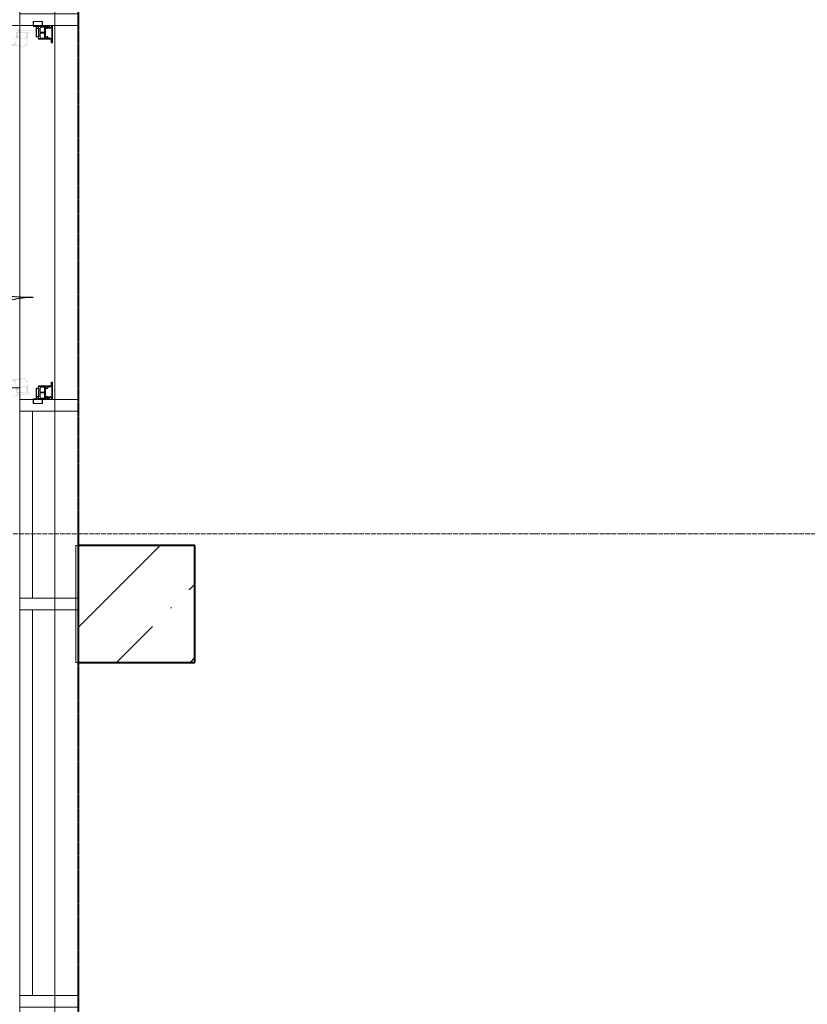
# Model space of a CAD drawing. Header units: millimetres. Extents: x 105028 to 874735, y -568483 to 191941.
# Tile 22 of 135: x 210424 to 213794, y 166397 to 170609. Entities that reach past the tile are written whole.
import ezdxf

# ---------------------------------------------------------------- set-up
doc = ezdxf.new("R2010")
doc.units = ezdxf.units.MM
for name, pattern in [('-D1-02х01', [3, 2, -1]), ('ADSK_Линия сетки', [25, 20, -2.5, 0, -2.5]), ('ADSK_Штриховая_ш3 п1_5', [4.5, 3, -1.5]), ('Штрих_3_1_5_', [4.5, 3, -1.5])]:
    doc.linetypes.add(name, pattern=pattern)
doc.layers.add('_Разделитель помещений_', color=4, linetype='ADSK_Штриховая_ш3 п1_5', lineweight=40, true_color=0x00ffff)
for name, color, linetype, lineweight in [('Импосты витража', 7, 'Continuous', 18), ('Несущие колонны', 7, 'Continuous', 18), ('Оси', 7, 'Continuous', 9), ('Панели витража', 252, 'Continuous', 5), ('Перекрытия', 7, 'Continuous', 18), ('Стены', 7, 'Continuous', 18)]:
    doc.layers.add(name, color=color, linetype=linetype, lineweight=lineweight)

# ---------------------------------------------------------------- blocks, each defined once
blk = doc.blocks.new('135_SLK_K2_AR_rvt-1-К2_L01_-1_000__Задание СС')
at = {"layer": '_Разделитель помещений_', "linetype": 'Штрих_3_1_5_'}
blk.add_line((-12386314.2, 10014260.7), (-12386314.2, 9991010.7), dxfattribs=at)
blk.add_line((-12386314.2, 10014260.7), (-12386314.2, 9991010.7), dxfattribs=at)
at = {"layer": 'Перекрытия'}
for p, q in [((-12386564.2, 10005335.7), (-12386564.2, 10000785.7)), ((-12386564.2, 10000785.7), (-12386564.2, 10005335.7)), ((-12386314.2, 9991060.8), (-12386314.2, 10001460.7)), ((-12386314.2, 10001460.7), (-12386314.2, 9991060.8)), ((-12387564.2, 10000785.7), (-12386564.2, 10000785.7)), ((-12386564.2, 10000785.7), (-12387564.2, 10000785.7)), ((-12386564.2, 10000785.7), (-12387564.2, 10000785.7)), ((-12387564.2, 10000785.7), (-12386564.2, 10000785.7)), ((-12386564.2, 10000785.7), (-12386564.2, 9999235.7)), ((-12386564.2, 9999235.7), (-12386564.2, 10000785.7)), ((-12386564.2, 9999235.7), (-12387564.2, 9999235.7)), ((-12387564.2, 9999235.7), (-12386564.2, 9999235.7)), ((-12387564.2, 9999235.7), (-12386564.2, 9999235.7)), ((-12386564.2, 9999235.7), (-12387564.2, 9999235.7)), ((-12386564.2, 9999235.7), (-12386564.2, 9983960.7)), ((-12386564.2, 9983960.7), (-12386564.2, 9999235.7))]:
    blk.add_line(p, q, dxfattribs=at)
blk = doc.blocks.new('135_SLK_GD_KR_rvt-1-К2_L01_-1_000__Задание СС')
at = {"layer": 'Оси', "color": 8, "linetype": 'ADSK_Линия сетки', "true_color": 0x808080}
blk.add_line((-12391486.6, 9998610.7), (-12364241, 9998610.7), dxfattribs=at)
blk = doc.blocks.new('Бетон-Прямоугольная-Колонна - CLM_1 этаж_В50 F100 W4-500х500-V8-К2_L01_-1_000__Задание СС')
at = {"layer": 'Несущие колонны', "lineweight": 9}
h = blk.add_hatch(dxfattribs=at)
h.set_pattern_fill('FP_13', color=256, style=0, pattern_type=2)
h.set_pattern_definition([(45, (12386064.2, -9998310.75), (-314.308964, 314.308964), []), (45, (12386378.5, -9998310.75), (-314.308964, 314.308964), [555.625, -111.125, 3.353, -107.772])])
h.paths.add_polyline_path([(250, -250), (250, 250), (-250, 250), (-250, -250), (-98.5, -250)])
at = {"layer": 'Несущие колонны', "lineweight": 40}
for p, q in [((250, 250), (-250, 250)), ((-250, 250), (-250, -250)), ((250, -250), (250, 250)), ((-250, -250), (250, -250))]:
    blk.add_line(p, q, dxfattribs=at)
at = {"layer": 'Несущие колонны'}
for p, q in [((-250, -250), (-250, 250)), ((-250, 250), (250, 250)), ((250, 250), (250, -250)), ((250, -250), (-250, -250))]:
    blk.add_line(p, q, dxfattribs=at)
blk = doc.blocks.new('135_SLK_K1-2-3_KR_rvt-1-К2_L01_-1_000__Задание СС')
at = {"layer": 'Перекрытия'}
for p, q in [((-12386314.2, 10001960.7), (-12386314.2, 9984210.7)), ((-12386314.2, 9984210.7), (-12386314.2, 10001460.7))]:
    blk.add_line(p, q, dxfattribs=at)
at = {"layer": 'Несущие колонны', "lineweight": 18}
blk.add_blockref('Бетон-Прямоугольная-Колонна - CLM_1 этаж_В50 F100 W4-500х500-V8-К2_L01_-1_000__Задание СС', (-12386064.2, 9998310.7), dxfattribs=at)
blk = doc.blocks.new('Rectangular Mullion - R_StandardFrame_50Wx250H-5754361-К2_L01_-1_000__Задание СС')
at = {"layer": 'Импосты витража', "lineweight": 5}
for p, q in [((-12386564.2, 9998310.7), (-12386564.2, 9999160.7)), ((-12386564.2, 9999160.7), (-12386564.2, 9998310.7)), ((-12386314.2, 9999160.7), (-12386314.2, 9998310.7)), ((-12386314.2, 9999160.7), (-12386314.2, 9998310.7))]:
    blk.add_line(p, q, dxfattribs=at)
blk = doc.blocks.new('Rectangular Mullion - R_InvisibleFrame_50Wx250H-5363949-К2_L01_-1_000__Задание СС')
at = {"layer": 'Импосты витража', "lineweight": 5}
for p, q in [((25, 250), (-25, 250)), ((-25, 250), (-25, 0)), ((25, 0), (25, 250)), ((-25, 0), (25, 0))]:
    blk.add_line(p, q, dxfattribs=at)
blk = doc.blocks.new('Rectangular Mullion - R_InvisibleFrame_50Wx250H-5739779-К2_L01_-1_000__Задание СС')
at = {"layer": 'Импосты витража', "lineweight": 5}
for p, q in [((25, 250), (-25, 250)), ((-25, 250), (-25, 0)), ((25, 0), (25, 250)), ((-25, 0), (25, 0))]:
    blk.add_line(p, q, dxfattribs=at)
blk = doc.blocks.new('Rectangular Mullion - R_StandardFrame_50Wx250H-5754363-К2_L01_-1_000__Задание СС')
at = {"layer": 'Импосты витража', "lineweight": 5}
for p, q in [((-12386564.2, 10000785.7), (-12386314.2, 10000785.7)), ((-12386314.2, 10000785.7), (-12386564.2, 10000785.7)), ((-12386564.2, 9999160.7), (-12386564.2, 10000785.7)), ((-12386564.2, 10000785.7), (-12386564.2, 9999160.7)), ((-12386314.2, 10000785.7), (-12386314.2, 9999160.7)), ((-12386314.2, 10000785.7), (-12386314.2, 9999160.7))]:
    blk.add_line(p, q, dxfattribs=at)
blk = doc.blocks.new('Rectangular Mullion - R_StandardFrame_50Wx250H-5741285-К2_L01_-1_000__Задание СС')
at = {"layer": 'Импосты витража', "lineweight": 5}
for p, q in [((-12386564.2, 9994935.7), (-12386564.2, 9996610.7)), ((-12386564.2, 9996610.7), (-12386564.2, 9994935.7)), ((-12386314.2, 9996610.7), (-12386314.2, 9994935.7)), ((-12386314.2, 9996610.7), (-12386314.2, 9994935.7)), ((-12386564.2, 9994935.7), (-12386314.2, 9994935.7)), ((-12386314.2, 9994935.7), (-12386564.2, 9994935.7))]:
    blk.add_line(p, q, dxfattribs=at)
blk = doc.blocks.new('Rectangular Mullion - R_StandardFrame_50Wx250H-5335401-К2_L01_-1_000__Задание СС')
at = {"layer": 'Импосты витража', "lineweight": 5}
for p, q in [((-12386564.2, 9987410.7), (-12386564.2, 9989110.7)), ((-12386564.2, 9989110.7), (-12386564.2, 9987410.7)), ((-12386314.2, 9989110.7), (-12386314.2, 9987410.7)), ((-12386314.2, 9989110.7), (-12386314.2, 9987410.7))]:
    blk.add_line(p, q, dxfattribs=at)
blk = doc.blocks.new('System Panel - A_PAN_Glass_Закаленное-5882667-К2_L01_-1_000__Задание СС')
at = {"layer": 'Панели витража', "lineweight": 5}
for p, q in [((825, 0), (-825, 0)), ((-825, 0), (-825, -55)), ((-825, -55), (-825, 0)), ((825, 0), (-825, 0)), ((825, -55), (825, 0)), ((825, 0), (825, -55)), ((-825, -55), (825, -55)), ((-825, -55), (825, -55))]:
    blk.add_line(p, q, dxfattribs=at)
blk = doc.blocks.new('System Panel - A_PAN_Glass_Закаленное-5882668-К2_L01_-1_000__Задание СС')
at = {"layer": 'Панели витража', "lineweight": 5}
for p, q in [((400, 0), (-400, 0)), ((-400, 0), (-400, -55)), ((-400, -55), (-400, 0)), ((400, 0), (-400, 0)), ((400, -55), (400, 0)), ((400, 0), (400, -55)), ((-400, -55), (400, -55)), ((-400, -55), (400, -55))]:
    blk.add_line(p, q, dxfattribs=at)
blk = doc.blocks.new('Rectangular Mullion - R_InvisibleFrame_50Wx250H-5146752-К2_L01_-1_000__Задание СС')
at = {"layer": 'Импосты витража', "lineweight": 5}
for p, q in [((-12368464.2, 9996585.7), (-12368714.2, 9996585.7)), ((-12368714.2, 9996585.7), (-12368464.2, 9996585.7)), ((-12368714.2, 9996585.7), (-12368714.2, 9994935.7)), ((-12368714.2, 9996585.7), (-12368714.2, 9994935.7)), ((-12368464.2, 9994935.7), (-12368464.2, 9996585.7)), ((-12368464.2, 9996585.7), (-12368464.2, 9994935.7)), ((-12368464.2, 9994935.7), (-12368714.2, 9994935.7)), ((-12368714.2, 9994935.7), (-12368464.2, 9994935.7))]:
    blk.add_line(p, q, dxfattribs=at)
blk = doc.blocks.new('Rectangular Mullion - R_InvisibleFrame_50Wx250H-5754362-К2_L01_-1_000__Задание СС')
at = {"layer": 'Импосты витража', "lineweight": 5}
for p, q in [((-12368464.2, 9999135.7), (-12368714.2, 9999135.7)), ((-12368714.2, 9999135.7), (-12368464.2, 9999135.7)), ((-12368714.2, 9999135.7), (-12368714.2, 9998335.7)), ((-12368714.2, 9999135.7), (-12368714.2, 9998335.7)), ((-12368464.2, 9998335.7), (-12368464.2, 9999135.7)), ((-12368464.2, 9999135.7), (-12368464.2, 9998335.7)), ((-12368464.2, 9998335.7), (-12368714.2, 9998335.7)), ((-12368714.2, 9998335.7), (-12368464.2, 9998335.7))]:
    blk.add_line(p, q, dxfattribs=at)
blk = doc.blocks.new('A_PAN_DOR_Структурные - EXT_2_Double_Витраж_без СКУД-5991825-К2_L01_-1_000__Задание СС')
at = {"layer": 'Панели витража', "lineweight": 5, "true_color": 0xebebeb}
h = blk.add_hatch(color=7, dxfattribs=at)
h.paths.add_polyline_path([(828.5, 966.3), (829.3, 974.4), (827.2, 981.6), (827.6, 985.5), (826.1, 985.7), (825.9, 981.5), (827.9, 974.5), (827.3, 968.6)])
h.paths.add_polyline_path([(836.4, 984.7), (833.2, 983.9), (834.9, 980.1), (834.1, 971.2), (828.5, 966.3), (826.1, 968.7), (822.6, 960.4), (801.4, 962.3), (802.5, 974), (805.6, 973.7), (806, 978.5), (813.4, 984.6), (812.7, 985.9), (808.6, 982.5), (806.9, 984.5), (803.5, 984.8), (803.7, 987.7), (819.5, 986.3), (827.6, 985.5), (833.3, 985)])
h.paths.add_polyline_path([(799.1, 961), (834, 957.8), (836.4, 984.7), (862.3, 982.4), (862.5, 984.4), (869.4, 983.7), (869.6, 985.5), (862.6, 986.2), (866.9, 1033.4), (873.9, 1032.7), (874.1, 1034.5), (865.1, 1035.3), (864.8, 1032.4), (815.8, 1036.8), (814.8, 1039.9), (814.1, 1032), (811.9, 1030.1), (805.4, 1030.7), (801, 981.5)])
h.paths.add_polyline_path([(804.1, 991.5), (807.3, 1026.7), (809.5, 1028.6), (815.5, 1028), (816, 1033), (818.2, 1034.8), (838.5, 1032.9), (840.3, 1030.8), (836.4, 988.5), (834.3, 986.7), (805.9, 989.3)])
h.paths.add_polyline_path([(814.7, 981.9), (822.1, 981.5), (819.2, 983), (814.8, 983.4)])
h.paths.add_polyline_path([(838.8, 995), (841.5, 1024.1), (845.1, 1027.1), (851.5, 1026.5), (855.8, 1031), (858.7, 1030.7), (861.9, 1024.9), (863.9, 1022.4), (861.2, 992.6), (857.5, 989.4), (854.6, 985.4), (851.7, 985.7), (848.2, 990.8), (841.8, 991.4), (840.6, 993.4)])
h.paths.add_polyline_path([(863.1, 952.2), (868.5, 951.7), (869.2, 981.5), (867.2, 953.1)])
h.paths.add_polyline_path([(877.4, 1049.3), (872.4, 1049.7), (875.8, 1048.1), (874.1, 1034.5)])
h.paths.add_polyline_path([(868.5, 951.7), (877.4, 1049.3), (873.9, 1032.7), (869.5, 981.5)])
h = blk.add_hatch(color=7, dxfattribs=at)
h.paths.add_polyline_path([(-764.3, 290.4), (-764, 286.5), (-766, 279.3), (-765.3, 271.1), (-764.1, 273.4), (-764.6, 279.4), (-762.5, 286.7), (-762.9, 290.5)])
h.paths.add_polyline_path([(-771, 291.6), (-773.2, 293.4), (-776.8, 333.1), (-775, 335.3), (-746.6, 337.9), (-744.4, 336.1), (-740.8, 296.4), (-742.6, 294.2)])
h.paths.add_polyline_path([(-773.1, 289.6), (-764.3, 290.4), (-771, 291.6), (-756.3, 291.1), (-740.5, 292.6), (-740.2, 289.7), (-743.6, 289.4), (-745.3, 287.3), (-749.8, 290), (-750.1, 289.5), (-742.8, 283.4), (-742.3, 278.6), (-739.2, 278.8), (-738.2, 267.2), (-759.4, 265.3), (-759.6, 267.2), (-762.8, 273.6), (-766.6, 271), (-770.8, 276), (-771.7, 284.9), (-769.9, 288.7)])
h.paths.add_polyline_path([(-744.2, 358), (-749.2, 357.5), (-746.1, 356.5), (-745.5, 350.5)])
h.paths.add_polyline_path([(-811.7, 326.7), (-805.3, 256.6), (-799.8, 257.1), (-803.9, 258), (-806.2, 288.6), (-799.2, 289.2), (-799, 287.3), (-773.1, 289.6), (-770.7, 262.7), (-735.8, 265.9), (-744.2, 358), (-745.4, 349.2), (-744.9, 342.9), (-752.6, 342.2), (-752.3, 339.2), (-801.3, 334.7), (-801.7, 338.3), (-803.7, 338.1), (-802.9, 330), (-805.2, 327.3)])
h.paths.add_polyline_path([(-806.3, 290.4), (-806.2, 288.6), (-806.3, 290)])
h.paths.add_polyline_path([(-809.3, 323.1), (-807.5, 325.3), (-802.5, 325.8), (-799.4, 291), (-806.3, 290.4)])
h.paths.add_polyline_path([(-801, 330.5), (-799.2, 332.7), (-792.4, 333.3), (-788, 328.9), (-781.6, 329.5), (-778, 326.5), (-775.6, 299.8), (-778.6, 296.3), (-785, 295.7), (-788.5, 290.5), (-791.4, 290.3), (-794.2, 294.3), (-798, 297.5)])
h.paths.add_polyline_path([(-759.5, 286.1), (-751.4, 286.8), (-751.6, 288.3), (-756, 287.9)])
h = blk.add_hatch(color=7, dxfattribs=at)
h.paths.add_polyline_path([(-776.9, -55.2), (-771.9, -54.7), (-775.5, -53.7), (-776.3, -40)])
h.paths.add_polyline_path([(-743.8, 35.3), (-743.1, 27.2), (-739.8, 20.4), (-739.4, 16.5), (-737.9, 16.7), (-738.3, 20.5), (-741.7, 27.4), (-742.2, 33.3)])
h.paths.add_polyline_path([(-748.2, 15.7), (-745.2, 17.2), (-747.6, 20.6), (-747.7, 30.7), (-743.8, 35.3), (-741, 33.4), (-739.1, 42.2), (-717.9, 44.1), (-716.8, 32.5), (-719.9, 32.2), (-719.5, 27.4), (-725.6, 20), (-724.7, 18.9), (-721.3, 23), (-719.2, 21.3), (-715.8, 21.6), (-715.6, 18.7), (-731.4, 17.3), (-739.4, 16.5), (-745.1, 16)])
h.paths.add_polyline_path([(-776.4, -38.2), (-776.3, -40), (-767.3, -39.2), (-767.6, -36.2), (-718.6, -31.8), (-717, -34.6), (-717.7, -26.7), (-715.9, -24.5), (-709.5, -23.9), (-715.8, 45.8), (-750.7, 42.6), (-748.2, 15.7), (-774.1, 13.4), (-773.9, 11.4), (-780.9, 10.8), (-780.7, 9), (-773.8, 9.6), (-769.5, -37.6)])
h.paths.add_polyline_path([(-785.8, 42.4), (-776.9, -55.2), (-776.4, -38.2), (-780.7, 9), (-784, 30.7)])
h.paths.add_polyline_path([(-785.8, 42.4), (-780.9, 10.8), (-784.2, 41.3), (-780.3, 42.9)])
h.paths.add_polyline_path([(-771.2, 3.5), (-768.1, 7.3), (-766, 11.8), (-763.1, 12.1), (-758.7, 7.6), (-752.3, 8.2), (-748.8, 5.2), (-746.1, -23.9), (-749.1, -27.5), (-755.5, -28.1), (-759, -33.2), (-761.9, -33.5), (-764.8, -29.5), (-768.5, -26.3)])
h.paths.add_polyline_path([(-747.6, 12), (-745.8, 14.2), (-717.4, 16.7), (-715.2, 14.9), (-712, -20.3), (-713.8, -22.5), (-719.9, -23.1), (-719.4, -28), (-721.2, -30.2), (-741.6, -32.1), (-743.7, -30.2)])
h.paths.add_polyline_path([(-735.4, 21.7), (-731.7, 20.5), (-727.2, 20.9), (-727.4, 22.4)])
h = blk.add_hatch(color=7, dxfattribs=at)
h.paths.add_polyline_path([(776.3, -40), (775.5, -53.7), (771.9, -54.7), (776.9, -55.2)])
h.paths.add_polyline_path([(739.4, 16.5), (739.8, 20.4), (743.1, 27.2), (743.8, 35.3), (742.2, 33.3), (741.7, 27.4), (738.3, 20.5), (737.9, 16.7)])
h.paths.add_polyline_path([(745.8, 14.2), (747.6, 12), (743.7, -30.2), (741.6, -32.1), (721.2, -30.2), (719.4, -28), (719.2, -23), (713.8, -22.5), (712, -20.3), (715.2, 14.9), (717.4, 16.7), (719.2, 16.6)])
h.paths.add_polyline_path([(748.2, 15.7), (739.4, 16.5), (745.8, 14.2), (731.4, 17.3), (715.6, 18.7), (715.8, 21.6), (719.2, 21.3), (721.3, 23), (724.7, 18.9), (725.6, 20), (719.5, 27.4), (719.2, 32.2), (716.8, 32.5), (717.9, 44.1), (739.1, 42.2), (738.9, 40.2), (741, 33.4), (745.1, 35.2), (748.4, 29.5), (747.6, 20.6), (745.2, 17.2)])
h.paths.add_polyline_path([(709.5, -23.9), (715.9, -24.5), (717.7, -26.7), (717, -34.6), (719.2, -31.8), (767.6, -36.2), (767.3, -39.2), (776.3, -40), (776.4, -38.2), (769.5, -37.6), (773.8, 9.6), (780.7, 9), (780.9, 10.8), (773.9, 11.4), (774.1, 13.4), (748.2, 15.7), (750.7, 42.6), (715.8, 45.8)])
h.paths.add_polyline_path([(727.2, 20.9), (731.7, 20.5), (735.4, 21.7), (727.4, 22.4)])
h.paths.add_polyline_path([(746.1, -23.9), (748.8, 5.2), (752.3, 8.2), (758.7, 7.6), (763.1, 12.1), (766, 11.8), (768.1, 7.3), (771.2, 3.5), (768.5, -26.3), (764.8, -29.5), (761.9, -33.5), (759, -33.2), (755.5, -28.1), (749.1, -27.5), (747.9, -25.5)])
h.paths.add_polyline_path([(785.8, 42.4), (780.3, 42.9), (784.2, 41.3), (784, 30.7)])
h.paths.add_polyline_path([(776.4, -38.2), (776.9, -55.2), (784, 30.7), (780.7, 9)])
at = {"layer": 'Панели витража', "lineweight": 5}
for p, q in [((-817, -58), (-817, -98)), ((-799.5, -58), (-817, -58)), ((-817, -58), (-799.5, -58)), ((-817, -98), (-817, -58)), ((-817, -59.5), (-799.5, -59.5)), ((-799.5, -59.5), (-798, -61)), ((-798, -61), (-798, -96.5)), ((-796.5, -70), (-796.5, -61)), ((-796.5, -61), (-796.5, -70)), ((-796.5, -70), (-796.5, -87.4)), ((-752, -70), (-796.5, -70)), ((-796.5, -70), (-752, -70)), ((-794.2, -74.3), (-796.5, -74.3)), ((-795.5, -80.5), (-795.5, -96.5)), ((-795.5, -80.5), (-788.8, -80.5)), ((-794.2, -71.9), (-794.2, -74.3)), ((-788.8, -71.9), (-794.2, -71.9)), ((-789, -87), (-785.5, -82.5)), ((-788.8, -80.5), (-788.8, -71.9)), ((-753.4, -72), (-787, -72)), ((-787, -72), (-787, -80.8)), ((-787, -80.8), (-753.4, -80.8)), ((-785.5, -82.5), (-754.7, -82.5)), ((-754.7, -82.5), (-751.7, -87)), ((-753.4, -80.8), (-753.4, -72)), ((-752, -81), (-752, -70)), ((-752, -70), (-752, -81)), ((-742, -81), (-752, -81)), ((-752, -81), (-742, -81)), ((-744.7, -82.5), (-742, -82.5)), ((-744.7, -130.2), (-744.7, -82.5)), ((-742, -135), (-742, -81)), ((-742, -81), (-742, -135)), ((742, -135), (742, -81)), ((742, -81), (752, -81)), ((752, -81), (742, -81)), ((742, -81), (742, -135)), ((744.7, -82.5), (742, -82.5)), ((744.7, -130.2), (744.7, -82.5)), ((754.7, -82.5), (751.7, -87)), ((752, -81), (752, -70)), ((752, -70), (796.5, -70)), ((796.5, -70), (752, -70)), ((752, -70), (752, -81)), ((753.4, -80.8), (753.4, -72)), ((753.4, -72), (787, -72)), ((787, -80.8), (753.4, -80.8)), ((785.5, -82.5), (754.7, -82.5)), ((789, -87), (785.5, -82.5)), ((787, -72), (787, -80.8)), ((788.8, -71.9), (794.2, -71.9)), ((788.8, -80.5), (788.8, -71.9)), ((795.5, -80.5), (788.8, -80.5)), ((794.2, -71.9), (794.2, -74.3)), ((794.2, -74.3), (796.5, -74.3)), ((795.5, -80.5), (795.5, -96.5)), ((796.5, -70), (796.5, -61)), ((796.5, -61), (796.5, -70)), ((796.5, -70), (796.5, -87.4)), ((799.5, -59.5), (798, -61)), ((798, -61), (798, -96.5)), ((799.5, -58), (817, -58)), ((817, -58), (799.5, -58)), ((817, -59.5), (799.5, -59.5)), ((817, -58), (817, -98)), ((817, -98), (817, -58)), ((-817, -96.5), (-795.5, -96.5)), ((-817, -98), (-802, -98)), ((-802, -98), (-817, -98)), ((-798.8, -97.8), (-802, -96.5)), ((-799, -101), (-799, -129.5)), ((-799, -129.5), (-799, -101)), ((-798.8, -97.8), (-797.5, -101)), ((-798, -87.4), (-795.5, -87.4)), ((-797.5, -116.5), (-797.5, -101)), ((-788.6, -116.5), (-797.5, -116.5)), ((-796.5, -125.5), (-796.5, -116.5)), ((-796.5, -125.5), (-791, -125.5)), ((-796.5, -129.5), (-796.5, -125.5)), ((-796.5, -125.5), (-796.5, -129.5)), ((-791, -125.5), (-796.5, -125.5)), ((-795.5, -96.5), (-795.5, -106.7)), ((-781.6, -106.7), (-795.5, -106.7)), ((-791, -119.3), (-794, -119.3)), ((-794, -125.5), (-794, -119.3)), ((-793.7, -89.5), (-789, -87)), ((-793.7, -106.7), (-793.7, -89.5)), ((-793.6, -109.4), (-791.8, -107.5)), ((-793.6, -110.9), (-793.6, -109.4)), ((-791.7, -111.8), (-793.6, -110.9)), ((-791.8, -107.5), (-781.6, -107.5)), ((-790.5, -113.8), (-791.7, -111.8)), ((-791, -125.5), (-791, -119.3)), ((-791, -125.5), (-791, -135.5)), ((-791, -135.5), (-791, -125.5)), ((-788.6, -113.8), (-790.5, -113.8)), ((-789, -87), (-771.6, -87)), ((-789, -119.2), (-786.7, -119.2)), ((-789, -138), (-789, -119.2)), ((-786.1, -108.1), (-788.6, -110.6)), ((-788.6, -110.6), (-788.6, -113.8)), ((-788.6, -113.8), (-788.6, -116.5)), ((-785.1, -110), (-786.7, -111.6)), ((-786.7, -119.2), (-786.7, -111.6)), ((-781.6, -108.1), (-786.1, -108.1)), ((-785.1, -110), (-755.2, -110)), ((-781.6, -106.7), (-771.6, -106.7)), ((-781.6, -108.1), (-781.6, -106.7)), ((-754.1, -108.1), (-781.6, -108.1)), ((-771.6, -106.7), (-771.6, -87)), ((-768, -87), (-751.7, -87)), ((-768, -106.6), (-768, -87)), ((-746.6, -106.6), (-768, -106.6)), ((-755.2, -110), (-753.5, -111.6)), ((-754.1, -106.6), (-754.1, -108.1)), ((-748.5, -107.5), (-754.1, -107.5)), ((-754.1, -108.1), (-751.6, -110.6)), ((-753.5, -111.6), (-753.5, -119.5)), ((-747.2, -119.5), (-753.5, -119.5)), ((-751.7, -87), (-746.6, -89.4)), ((-751.6, -110.6), (-751.6, -113.8)), ((-751.6, -113.8), (-749.7, -113.8)), ((-749.7, -113.8), (-748.6, -111.8)), ((-748.6, -111.8), (-746.6, -110.9)), ((-746.6, -109.4), (-748.5, -107.5)), ((-747.2, -119.5), (-747.2, -126)), ((-747.2, -126), (-746.4, -126.8)), ((-746.6, -89.4), (-746.6, -106.6)), ((-746.6, -110.9), (-746.6, -109.4)), ((747.2, -126), (746.4, -126.8)), ((751.7, -87), (746.6, -89.4)), ((746.6, -89.4), (746.6, -106.6)), ((746.6, -106.6), (768, -106.6)), ((746.6, -109.4), (748.5, -107.5)), ((746.6, -110.9), (746.6, -109.4)), ((748.6, -111.8), (746.6, -110.9)), ((747.2, -119.5), (747.2, -126)), ((747.2, -119.5), (753.5, -119.5)), ((748.5, -107.5), (754.1, -107.5)), ((749.7, -113.8), (748.6, -111.8)), ((751.6, -113.8), (749.7, -113.8)), ((754.1, -108.1), (751.6, -110.6)), ((751.6, -110.6), (751.6, -113.8)), ((768, -87), (751.7, -87)), ((755.2, -110), (753.5, -111.6)), ((753.5, -111.6), (753.5, -119.5)), ((754.1, -106.6), (754.1, -108.1)), ((754.1, -108.1), (781.6, -108.1)), ((785.1, -110), (755.2, -110)), ((768, -106.6), (768, -87)), ((789, -87), (771.6, -87)), ((771.6, -106.7), (771.6, -87)), ((781.6, -106.7), (771.6, -106.7)), ((781.6, -106.7), (795.5, -106.7)), ((781.6, -108.1), (781.6, -106.7)), ((791.8, -107.5), (781.6, -107.5)), ((781.6, -108.1), (786.1, -108.1)), ((785.1, -110), (786.7, -111.6)), ((786.1, -108.1), (788.6, -110.6)), ((786.7, -119.2), (786.7, -111.6)), ((789, -119.2), (786.7, -119.2)), ((788.6, -110.6), (788.6, -113.8)), ((788.6, -113.8), (788.6, -116.5)), ((788.6, -113.8), (790.5, -113.8)), ((788.6, -116.5), (797.5, -116.5)), ((793.7, -89.5), (789, -87)), ((789, -138), (789, -119.2)), ((790.5, -113.8), (791.7, -111.8)), ((791, -119.3), (794, -119.3)), ((791, -125.5), (791, -119.3)), ((796.5, -125.5), (791, -125.5)), ((791, -125.5), (791, -135.5)), ((791, -135.5), (791, -125.5)), ((791, -125.5), (796.5, -125.5)), ((791.7, -111.8), (793.6, -110.9)), ((793.6, -109.4), (791.8, -107.5)), ((793.6, -110.9), (793.6, -109.4)), ((793.7, -106.7), (793.7, -89.5)), ((794, -125.5), (794, -119.3)), ((798, -87.4), (795.5, -87.4)), ((795.5, -96.5), (795.5, -106.7)), ((817, -96.5), (795.5, -96.5)), ((796.5, -125.5), (796.5, -116.5)), ((796.5, -129.5), (796.5, -125.5)), ((796.5, -125.5), (796.5, -129.5)), ((798.8, -97.8), (797.5, -101)), ((797.5, -116.5), (797.5, -101)), ((798.8, -97.8), (802, -96.5)), ((799, -101), (799, -129.5)), ((799, -129.5), (799, -101)), ((817, -98), (802, -98)), ((802, -98), (817, -98)), ((-799, -129.5), (-796.5, -129.5)), ((-796.5, -129.5), (-799, -129.5)), ((-796, -135.5), (-796, -140)), ((-791, -135.5), (-796, -135.5)), ((-796, -135.5), (-791, -135.5)), ((-796, -140), (-796, -135.5)), ((-796, -140), (-726, -140)), ((-726, -140), (-796, -140)), ((-794, -135.5), (-794, -138)), ((-794, -138), (-791, -138)), ((-791, -135.5), (-791, -138)), ((-743.5, -138), (-789, -138)), ((-746.4, -126.8), (-746.4, -130.7)), ((-746.4, -130.7), (-745.2, -131.9)), ((-745.2, -131.9), (-743.5, -131.9)), ((-744.7, -130.2), (-742, -130.2)), ((-743.5, -131.9), (-743.5, -138)), ((-742, -135), (-742, -138)), ((-726, -135), (-742, -135)), ((-742, -135), (-726, -135)), ((-742, -138), (-732, -138)), ((-732, -138), (-732, -135)), ((-726, -140), (-726, -135)), ((-726, -135), (-726, -140)), ((726, -140), (726, -135)), ((726, -135), (742, -135)), ((742, -135), (726, -135)), ((726, -135), (726, -140)), ((796, -140), (726, -140)), ((726, -140), (796, -140)), ((732, -138), (732, -135)), ((742, -138), (732, -138)), ((744.7, -130.2), (742, -130.2)), ((742, -135), (742, -138)), ((743.5, -131.9), (743.5, -138)), ((745.2, -131.9), (743.5, -131.9)), ((743.5, -138), (789, -138)), ((746.4, -130.7), (745.2, -131.9)), ((746.4, -126.8), (746.4, -130.7)), ((791, -135.5), (791, -138)), ((791, -135.5), (796, -135.5)), ((796, -135.5), (791, -135.5)), ((794, -138), (791, -138)), ((794, -135.5), (794, -138)), ((796, -135.5), (796, -140)), ((796, -140), (796, -135.5)), ((799, -129.5), (796.5, -129.5)), ((796.5, -129.5), (799, -129.5))]:
    blk.add_line(p, q, dxfattribs=at)
at = {"layer": 'Панели витража', "linetype": '-D1-02х01', "lineweight": 5}
for centre, radius, start, end in [((749, -58), 1111.8, 82.7621, 180), ((-749, -58), 386.2, 360, 101.0759)]:
    blk.add_arc(centre, radius, start, end, dxfattribs=at)
at = {"layer": 'Панели витража', "lineweight": 5}
for centre, start, end in [((-799.5, -61), 0, 90), ((-799.5, -61), 0, 90), ((799.5, -61), 90, 180), ((799.5, -61), 90, 180), ((-802, -101), 360, 90), ((-802, -101), 360, 90), ((802, -101), 90, 180), ((802, -101), 90, 180)]:
    blk.add_arc(centre, 3, start, end, dxfattribs=at)
blk = doc.blocks.new('Rectangular Mullion - R_InvisibleFrame_50Wx250H-5882666-К2_L01_-1_000__Задание СС')
at = {"layer": 'Импосты витража', "lineweight": 5}
for p, q in [((-25, 0), (-25, 250)), ((-25, 250), (25, 250)), ((25, 250), (25, 0)), ((25, 0), (-25, 0))]:
    blk.add_line(p, q, dxfattribs=at)
blk = doc.blocks.new('Rectangular Mullion - R_InvisibleFrame_50Wx250H-V17-К2_L01_-1_000__Задание СС')
at = {"layer": 'Импосты витража', "lineweight": 5}
for p, q in [((-25, 0), (-25, 250)), ((-25, 250), (25, 250)), ((25, 250), (25, 0)), ((25, 0), (-25, 0))]:
    blk.add_line(p, q, dxfattribs=at)
blk = doc.blocks.new('135_SLK_K2_AR_FCD_rvt-1-К2_L01_-1_000__Задание СС')
at = {"layer": 'Стены', "lineweight": 5}
for p, q in [((-12386564.2, 9999185.7), (-12386564.2, 10000785.7)), ((-12386564.2, 10000785.7), (-12386564.2, 9999185.7)), ((-12386564.2, 10000785.7), (-12386314.2, 10000785.7)), ((-12386564.2, 10000785.7), (-12386314.2, 10000785.7)), ((-12386314.2, 9999185.7), (-12386314.2, 10000785.7)), ((-12386314.2, 10000785.7), (-12386314.2, 9999185.7)), ((-12386314.2, 9999185.7), (-12386564.2, 9999185.7)), ((-12386564.2, 9999185.7), (-12386314.2, 9999185.7)), ((-12386564.2, 9998335.7), (-12386564.2, 9999135.7)), ((-12386564.2, 9999135.7), (-12386564.2, 9998335.7)), ((-12386564.2, 9999135.7), (-12386314.2, 9999135.7)), ((-12386564.2, 9999135.7), (-12386314.2, 9999135.7)), ((-12386314.2, 9998335.7), (-12386314.2, 9999135.7)), ((-12386314.2, 9999135.7), (-12386314.2, 9998335.7)), ((-12386314.2, 9998335.7), (-12386564.2, 9998335.7)), ((-12386564.2, 9998335.7), (-12386314.2, 9998335.7)), ((-12386564.2, 9996635.7), (-12386564.2, 9998285.7)), ((-12386564.2, 9998285.7), (-12386564.2, 9996635.7)), ((-12386564.2, 9998285.7), (-12386314.2, 9998285.7)), ((-12386564.2, 9998285.7), (-12386314.2, 9998285.7)), ((-12386314.2, 9996635.7), (-12386314.2, 9998285.7)), ((-12386314.2, 9998285.7), (-12386314.2, 9996635.7)), ((-12386314.2, 9996635.7), (-12386564.2, 9996635.7)), ((-12386564.2, 9996635.7), (-12386314.2, 9996635.7))]:
    blk.add_line(p, q, dxfattribs=at)
at = {"layer": 'Импосты витража', "lineweight": 5, "extrusion": (0, 0, -1), "rotation": 90.00000000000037}
for name, p in [('Rectangular Mullion - R_InvisibleFrame_50Wx250H-5739779-К2_L01_-1_000__Задание СС', (12386564.2, 10000810.7)), ('Rectangular Mullion - R_InvisibleFrame_50Wx250H-V17-К2_L01_-1_000__Задание СС', (12386564.2, 10000810.7)), ('Rectangular Mullion - R_InvisibleFrame_50Wx250H-5363949-К2_L01_-1_000__Задание СС', (12386564.2, 9999160.7)), ('Rectangular Mullion - R_InvisibleFrame_50Wx250H-V17-К2_L01_-1_000__Задание СС', (12386564.2, 9999160.7)), ('Rectangular Mullion - R_InvisibleFrame_50Wx250H-5363949-К2_L01_-1_000__Задание СС', (12386564.2, 9998310.7)), ('Rectangular Mullion - R_InvisibleFrame_50Wx250H-5882666-К2_L01_-1_000__Задание СС', (12386564.2, 9998310.7)), ('Rectangular Mullion - R_InvisibleFrame_50Wx250H-5363949-К2_L01_-1_000__Задание СС', (12386564.2, 9996610.7)), ('Rectangular Mullion - R_InvisibleFrame_50Wx250H-5882666-К2_L01_-1_000__Задание СС', (12386564.2, 9996610.7))]:
    blk.add_blockref(name, p, dxfattribs=at)
at = {"layer": 'Импосты витража', "lineweight": 5}
for name, p in [('Rectangular Mullion - R_StandardFrame_50Wx250H-5754363-К2_L01_-1_000__Задание СС', (0, 0)), ('Rectangular Mullion - R_StandardFrame_50Wx250H-5754361-К2_L01_-1_000__Задание СС', (0, 0)), ('Rectangular Mullion - R_StandardFrame_50Wx250H-5335401-К2_L01_-1_000__Задание СС', (0, 9200)), ('Rectangular Mullion - R_StandardFrame_50Wx250H-5741285-К2_L01_-1_000__Задание СС', (0, 0))]:
    blk.add_blockref(name, p, dxfattribs=at)
at = {"layer": 'Импосты витража', "lineweight": 5, "rotation": 180}
for name, p in [('Rectangular Mullion - R_InvisibleFrame_50Wx250H-5754362-К2_L01_-1_000__Задание СС', (-24755028.4, 19997471.5)), ('Rectangular Mullion - R_InvisibleFrame_50Wx250H-5146752-К2_L01_-1_000__Задание СС', (-24755028.4, 19993221.5))]:
    blk.add_blockref(name, p, dxfattribs=at)
at = {"layer": 'Панели витража', "lineweight": 5, "rotation": 89.99999999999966}
for name, p in [('A_PAN_DOR_Структурные - EXT_2_Double_Витраж_без СКУД-5991825-К2_L01_-1_000__Задание СС', (-12386564.2, 9999985.7)), ('System Panel - A_PAN_Glass_Закаленное-5882668-К2_L01_-1_000__Задание СС', (-12386564.2, 9998735.7)), ('System Panel - A_PAN_Glass_Закаленное-5882667-К2_L01_-1_000__Задание СС', (-12386564.2, 9997460.7))]:
    blk.add_blockref(name, p, dxfattribs=at)
blk = doc.blocks.new('135_SLK_GD_AR_rvt-1-К2_L01_-1_000__Задание СС')
at = {"layer": 'Перекрытия'}
blk.add_line((-12386414.2, 10017260.7), (-12386414.2, 9982449.3), dxfattribs=at)
blk.add_line((-12386414.2, 10017260.7), (-12386414.2, 9982449.3), dxfattribs=at)
at = {"layer": 'Стены'}
for p, q in [((-12386414.2, 10001685.7), (-12386414.2, 9984210.7)), ((-12386414.2, 9984210.7), (-12386414.2, 10001685.7)), ((-12386314.2, 10001685.7), (-12386314.2, 9984210.7)), ((-12386314.2, 9984210.7), (-12386314.2, 10001685.7)), ((-12386324.2, 9998560.8), (-12386324.2, 9998060.8)), ((-12386324.2, 9998060.8), (-12386324.2, 9998560.8)), ((-12386324.2, 9998560.8), (-12386314.2, 9998560.8)), ((-12386314.2, 9998560.8), (-12386324.2, 9998560.8)), ((-12386314.2, 9998560.8), (-12386314.2, 9998060.8)), ((-12386314.2, 9998060.8), (-12386314.2, 9998560.8)), ((-12386314.2, 9998060.8), (-12386324.2, 9998060.8)), ((-12386314.2, 9998060.8), (-12386324.2, 9998060.8))]:
    blk.add_line(p, q, dxfattribs=at)

msp = doc.modelspace()

# ---------------------------------------------------------------- block references
at = {"lineweight": 5}
for name in ['135_SLK_GD_KR_rvt-1-К2_L01_-1_000__Задание СС', '135_SLK_GD_AR_rvt-1-К2_L01_-1_000__Задание СС', '135_SLK_K2_AR_FCD_rvt-1-К2_L01_-1_000__Задание СС', '135_SLK_K2_AR_rvt-1-К2_L01_-1_000__Задание СС', '135_SLK_K1-2-3_KR_rvt-1-К2_L01_-1_000__Задание СС']:
    msp.add_blockref(name, (12596988, -9830201.6), dxfattribs=at)

doc.saveas('drawing.dxf')
